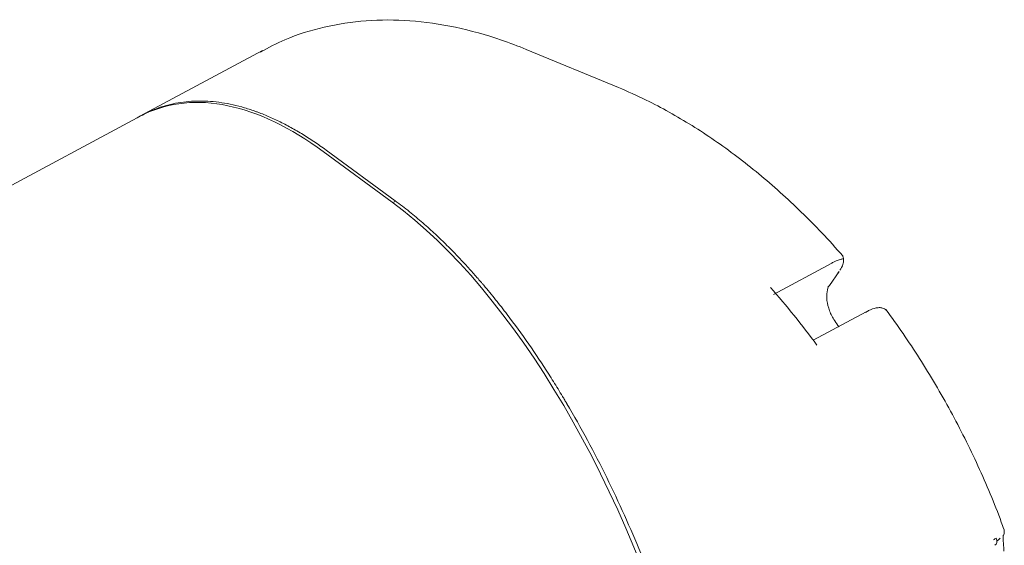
# Model space of a CAD drawing. Header units: millimetres. Extents: x 25069 to 61396, y 8621 to 21558.
# Tile 95 of 256: x 29345 to 29477, y 15599 to 15669. Entities that reach past the tile are written whole.
import ezdxf

# ---------------------------------------------------------------- set-up
doc = ezdxf.new("R2010")
doc.units = ezdxf.units.MM
doc.layers.add('9', color=7, linetype='Continuous')

msp = doc.modelspace()

# ---------------------------------------------------------------- linework, layer by layer
at = {"layer": '9', "color": 7, "linetype": 'Continuous', "lineweight": 18}
for p, q in [((29377.192, 15665.353), (29360.773, 15656.535)), ((29424.915, 15660.387), (29412.552, 15665.494)), ((29360.402, 15656.336), (29337.177, 15643.864)), ((29385.359, 15651.798), (29394.6, 15645.015)), ((29385.743, 15652.004), (29394.984, 15645.221)), ((29453.199, 15633.882), (29454.512, 15635.748)), ((29458.139, 15630.333), (29451.04, 15626.521)), ((29476.52, 15600.467), (29476.521, 15600.46))]:
    msp.add_line(p, q, dxfattribs=at)
at = {"layer": '9', "color": 7, "linetype": 'Continuous', "lineweight": 13}
for p, q in [((29453.504, 15636.863), (29445.687, 15632.665)), ((29476.613, 15601.122), (29476.613, 15601.119))]:
    msp.add_line(p, q, dxfattribs=at)
at = {"layer": '9', "color": 7, "linetype": 'Continuous', "lineweight": 18}
for centre, major_axis, ratio, start_param, end_param in [((29388.293, 15584.481), (-25.3, 73.017), 0.4538042, 5.7015092, 6.3337842), ((29396.595, 15588.939), (36.193, -67.397), 0.6284193, 3.1194261, 3.1415986), ((29396.965, 15589.139), (-36.193, 67.397), 0.6284193, 6.2650799, 6.2832143), ((29397.534, 15577.698), (-25.3, 73.017), 0.4538042, 4.557455, 5.7015092), ((29453.694, 15636.324), (0.818, -0.575), 0.7418591, 5.9267934, 6.2831923), ((29418.209, 15588.801), (36.193, -67.397), 0.6284193, 1.7938165, 1.9263812), ((29452.381, 15634.457), (0.818, -0.575), 0.7418591, 5.9267934, 6.2831923), ((29474.827, 15599.88), (0.566, -0.825), 0.7014518, 6.2770188, 7.5512061)]:
    msp.add_ellipse(centre, major_axis=major_axis, ratio=ratio, start_param=start_param, end_param=end_param, dxfattribs=at)
for points, knots in [([(29412.552, 15665.494), (29411.448, 15665.95), (29408.282, 15667.148), (29403.057, 15668.601), (29396.972, 15669.471), (29391.069, 15669.479), (29385.45, 15668.611), (29380.714, 15667.14), (29378.004, 15665.741), (29376.947, 15665.109)], [0, 0, 0, 0, 0.0875434, 0.251238, 0.4143865, 0.5761613, 0.7361022, 0.8941133, 1, 1, 1, 1]), ([(29454.993, 15637.829), (29454.065, 15638.887), (29451.347, 15641.866), (29446.644, 15646.447), (29440.818, 15651.263), (29434.799, 15655.41), (29429.465, 15658.379), (29426.16, 15659.872), (29424.915, 15660.387)], [0, 0, 0, 0, 0.1029727, 0.2974091, 0.4921855, 0.6872644, 0.8826011, 1, 1, 1, 1]), ([(29361.545, 15656.936), (29361.758, 15657.04), (29361.972, 15657.138), (29362.405, 15657.326), (29362.623, 15657.415), (29363.282, 15657.667), (29363.728, 15657.816), (29364.295, 15657.977), (29364.409, 15658.008), (29364.637, 15658.068), (29364.752, 15658.097), (29365.097, 15658.179), (29365.328, 15658.228), (29366.026, 15658.363), (29366.496, 15658.432), (29367.919, 15658.583), (29368.887, 15658.605), (29370.858, 15658.495), (29371.86, 15658.363), (29373.391, 15658.05), (29374.42, 15657.802), (29375.466, 15657.477), (29376.126, 15657.249), (29376.324, 15657.178), (29376.523, 15657.105), (29376.656, 15657.056), (29376.722, 15657.031), (29377.054, 15656.905), (29377.321, 15656.799), (29378.121, 15656.469), (29379.192, 15655.99), (29380.809, 15655.162), (29382.438, 15654.225), (29384.081, 15653.178), (29385.185, 15652.407), (29385.739, 15652.003)], [0, 0, 0, 0, 0.03125, 0.03125, 0.0625, 0.0625, 0.125, 0.125, 0.140625, 0.140625, 0.15625, 0.15625, 0.1875, 0.1875, 0.25, 0.25, 0.375, 0.375, 0.5, 0.5, 0.5625, 0.625, 0.625, 0.640625, 0.6484375, 0.6484375, 0.65625, 0.65625, 0.6875, 0.6875, 0.75, 0.8125, 0.875, 0.9375, 1, 1, 1, 1]), ([(29394.984, 15645.221), (29395.644, 15644.739), (29396.285, 15644.246), (29397.527, 15643.25), (29398.127, 15642.747), (29399.287, 15641.739), (29399.847, 15641.234), (29400.923, 15640.232), (29401.44, 15639.734), (29402.431, 15638.752), (29402.905, 15638.268), (29403.811, 15637.321), (29404.243, 15636.858), (29405.064, 15635.958), (29405.453, 15635.522), (29406.005, 15634.892), (29406.184, 15634.685), (29406.445, 15634.383), (29406.573, 15634.233), (29406.719, 15634.061), (29406.792, 15633.976), (29406.828, 15633.934), (29406.846, 15633.912), (29406.855, 15633.902), (29406.859, 15633.897), (29406.861, 15633.894), (29406.862, 15633.893), (29406.863, 15633.892), (29406.863, 15633.892), (29406.863, 15633.892), (29406.863, 15633.891), (29406.863, 15633.891), (29407.403, 15633.254), (29408.465, 15631.965), (29409.489, 15630.656), (29410.998, 15628.68), (29411.966, 15627.347), (29413.826, 15624.673), (29414.718, 15623.332), (29415.998, 15621.327), (29416.415, 15620.66), (29417.026, 15619.663), (29417.328, 15619.165), (29417.675, 15618.587), (29417.847, 15618.298), (29417.932, 15618.154), (29417.975, 15618.081), (29417.996, 15618.045), (29418.007, 15618.027), (29418.012, 15618.018), (29418.015, 15618.014), (29418.016, 15618.012), (29418.017, 15618.01), (29418.017, 15618.01), (29418.017, 15618.01), (29418.017, 15618.01), (29418.966, 15616.403), (29419.885, 15614.773), (29421.661, 15611.477), (29422.519, 15609.812), (29424.169, 15606.461), (29424.962, 15604.774), (29426.482, 15601.392), (29427.209, 15599.696), (29428.597, 15596.306), (29429.257, 15594.612), (29430.511, 15591.237), (29431.106, 15589.555), (29432.228, 15586.215), (29432.757, 15584.555), (29433.751, 15581.267), (29434.216, 15579.638), (29434.651, 15578.029)], [0, 0, 0, 0, 0.03125, 0.03125, 0.0625, 0.0625, 0.09375, 0.09375, 0.125, 0.125, 0.15625, 0.15625, 0.1875, 0.1875, 0.21875, 0.21875, 0.234375, 0.234375, 0.2421875, 0.2460937, 0.2480469, 0.2490234, 0.2495117, 0.2497559, 0.2498779, 0.249939, 0.2499695, 0.2499847, 0.2499924, 0.2499962, 0.2499962, 0.25, 0.25, 0.28125, 0.3125, 0.3125, 0.375, 0.375, 0.4375, 0.4375, 0.46875, 0.46875, 0.484375, 0.4921875, 0.4960937, 0.4980469, 0.4990234, 0.4995117, 0.4997559, 0.4998779, 0.499939, 0.4999695, 0.4999847, 0.4999924, 0.4999924, 0.5, 0.5, 0.5625, 0.5625, 0.625, 0.625, 0.6875, 0.6875, 0.75, 0.75, 0.8125, 0.8125, 0.875, 0.875, 0.9375, 0.9375, 1, 1, 1, 1]), ([(29454.578, 15635.924), (29454.783, 15636.16), (29455.032, 15636.62), (29455.142, 15637.267), (29455.009, 15637.825), (29454.816, 15638.003), (29454.767, 15638.042)], [0, 0, 0, 0, 0.3905236, 0.6940534, 0.9296004, 1, 1, 1, 1]), ([(29453.908, 15629.146), (29453.625, 15629.58), (29453.17, 15630.456), (29452.803, 15631.864), (29452.833, 15633.122), (29453.036, 15633.665), (29453.199, 15633.882)], [0, 0, 0, 0, 0.2471145, 0.4959049, 0.7392711, 1, 1, 1, 1]), ([(29460.952, 15630.371), (29460.94, 15630.4), (29460.841, 15630.598), (29460.458, 15630.812), (29459.947, 15630.926), (29459.296, 15630.847), (29458.698, 15630.642), (29458.171, 15630.337), (29458.022, 15630.243)], [0, 0, 0, 0, 0.0264244, 0.1893211, 0.3365821, 0.5254495, 0.869184, 1, 1, 1, 1]), ([(29476.568, 15601.219), (29476.46, 15601.532), (29475.453, 15604.385), (29473.18, 15609.72), (29469.524, 15617.076), (29465.374, 15624.104), (29462.341, 15628.522), (29460.77, 15630.65)], [0, 0, 0, 0, 0.0300362, 0.27399, 0.5179406, 0.7619028, 1, 1, 1, 1]), ([(29454.513, 15628.341), (29454.283, 15628.573), (29454.067, 15628.837), (29453.909, 15629.143), (29453.908, 15629.146)], [0, 0, 0, 0, 0.9931179, 1, 1, 1, 1]), ([(29476.526, 15600.386), (29476.561, 15600.463), (29476.614, 15600.614), (29476.644, 15600.843), (29476.63, 15601.056), (29476.599, 15601.18), (29476.577, 15601.238)], [0, 0, 0, 0, 0.257804, 0.5109641, 0.7582397, 1, 1, 1, 1]), ([(29476.1, 15600.015), (29476.091, 15600.01), (29476.07, 15599.996), (29476.025, 15599.957), (29475.958, 15599.893), (29475.862, 15599.798), (29475.751, 15599.691), (29475.669, 15599.614), (29475.628, 15599.577)], [0, 0, 0, 0, 0.1039195, 0.212774, 0.4045236, 0.6046852, 0.8142857, 1, 1, 1, 1]), ([(29476.486, 15599.812), (29476.477, 15599.963), (29476.467, 15600.22), (29476.498, 15600.374), (29476.507, 15600.42)], [0, 0, 0, 0, 0.4866767, 1, 1, 1, 1])]:
    msp.add_open_spline(points, degree=3, knots=knots, dxfattribs=at)
for points, degree in [([(29394.757, 15644.896), (29394.832, 15645.004), (29394.908, 15645.113), (29394.984, 15645.221)], 3), ([(29475.178, 15599.792), (29475.311, 15599.864), (29475.434, 15599.937), (29475.548, 15600.013)], 3), ([(29476.595, 15598.251), (29476.486, 15599.812)], 1)]:
    msp.add_open_spline(points, degree=degree, dxfattribs=at)
at = {"layer": '9', "color": 7, "linetype": 'Continuous', "lineweight": 13}
msp.add_open_spline([(29455.084, 15637.43), (29455.048, 15637.43), (29455.01, 15637.427), (29454.839, 15637.408), (29454.684, 15637.371), (29454.341, 15637.259), (29454.152, 15637.182), (29453.804, 15637.02), (29453.657, 15636.945), (29453.504, 15636.863)], degree=3, knots=[0, 0, 0, 0, 0.1016017, 0.1016017, 0.4369641, 0.4369641, 0.7723264, 0.7723264, 1, 1, 1, 1], dxfattribs=at)

doc.saveas('drawing.dxf')
